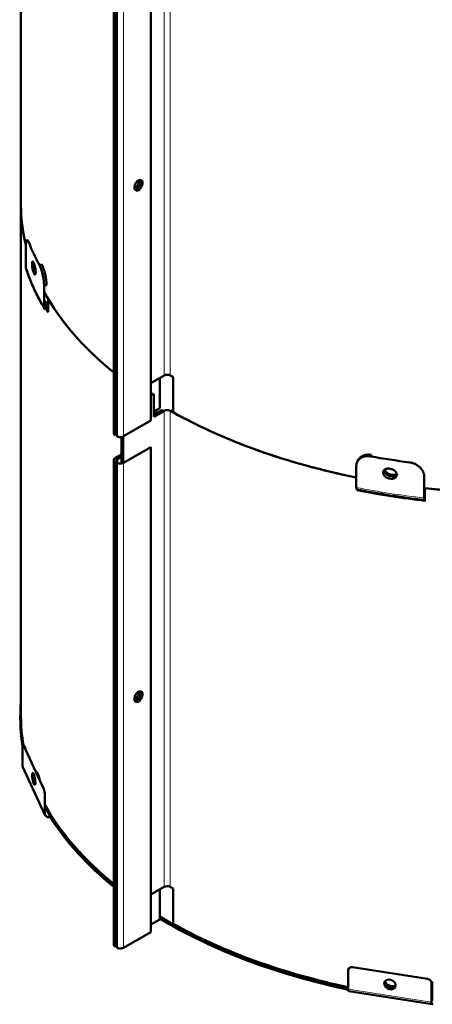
# Model space of a CAD drawing. Header units: millimetres. Extents: x 5 to 414, y 5 to 290.
# Tile 48 of 83: x 320 to 339, y 114 to 160. Entities that reach past the tile are written whole.
import ezdxf

# ---------------------------------------------------------------- set-up
doc = ezdxf.new("R2010")
doc.units = ezdxf.units.MM
doc.layers.add('1', color=7, linetype='Continuous', true_color=0xffffff)

msp = doc.modelspace()

# ---------------------------------------------------------------- linework, layer by layer
at = {"layer": '1', "color": 18, "linetype": 'Continuous', "lineweight": 50}
for p, q in [((320.16371, 174.84834), (320.16371, 151.16994)), ((326.17173, 141.19235), (326.17173, 163.64601)), ((324.4668, 163.04996), (324.4668, 140.59631)), ((324.53124, 140.50649), (324.53124, 162.96015)), ((324.60195, 162.91932), (324.60195, 140.46567)), ((320.16371, 151.16994), (320.16371, 127.49154)), ((320.39216, 149.25412), (320.39216, 148.26008)), ((320.70713, 148.29289), (320.70713, 148.18442)), ((321.12977, 148.41796), (321.01626, 148.3954)), ((321.23422, 147.43975), (321.34768, 147.4623)), ((321.23422, 146.4457), (321.23422, 147.43975)), ((321.41916, 146.83113), (321.41916, 146.39114)), ((321.42332, 146.38416), (321.42332, 146.21177)), ((326.17172, 142.92332), (326.79459, 143.28293)), ((326.58768, 141.77543), (326.58768, 143.16369)), ((326.59361, 143.1671), (326.59361, 142.03319)), ((327.20631, 143.21037), (327.20631, 141.57738)), ((326.1717, 142.44974), (326.2283, 142.48242)), ((326.31315, 142.43342), (326.17173, 142.35178)), ((326.2283, 142.48242), (326.2283, 142.38443)), ((326.31315, 141.37198), (326.31315, 142.43342)), ((326.31313, 141.61692), (326.58768, 141.77543)), ((326.31315, 141.46996), (326.70973, 141.69893)), ((326.79459, 141.64994), (326.31315, 141.37198)), ((326.32499, 141.47681), (326.32499, 141.62376)), ((326.40991, 141.67279), (326.40991, 141.52584)), ((326.70973, 141.69893), (326.70973, 141.60076)), ((327.16033, 141.60291), (327.16033, 141.70004)), ((324.91308, 140.46567), (326.17173, 141.19235)), ((324.60197, 140.72696), (324.53124, 140.68612)), ((324.81408, 139.20793), (324.81408, 140.43259)), ((324.89893, 140.45798), (324.89893, 139.23331)), ((326.17173, 139.9676), (324.91308, 139.24092)), ((326.17173, 117.51395), (326.17173, 139.9676)), ((324.53124, 139.46138), (324.8141, 139.62469)), ((324.81408, 139.5267), (324.61609, 139.41239)), ((336.35674, 139.53856), (336.39583, 139.6041)), ((324.4668, 139.37156), (324.4668, 116.91791)), ((324.53124, 116.82809), (324.53124, 139.28175)), ((324.60195, 139.24092), (324.60195, 116.78727)), ((324.61609, 139.41239), (324.61609, 139.23311)), ((335.69146, 139.09285), (335.69146, 138.09881)), ((335.79124, 139.38542), (335.75217, 139.31991)), ((338.83404, 137.61265), (338.83404, 138.6067)), ((335.75657, 137.97632), (335.75657, 137.99822)), ((338.85964, 138.06826), (338.85964, 137.62827)), ((338.87221, 137.62686), (338.87221, 137.45447)), ((320.24068, 126.08567), (320.24068, 125.20385)), ((321.22419, 124.12979), (320.29245, 126.13743)), ((320.31139, 126.09661), (320.35659, 126.1036)), ((320.35659, 126.1036), (320.35659, 125.9992)), ((320.25363, 125.14411), (321.28891, 122.9134)), ((320.69546, 124.63306), (320.72199, 124.57589)), ((321.27596, 122.97314), (321.27596, 123.85496)), ((321.27596, 123.38226), (321.48846, 122.92437)), ((321.48846, 122.92437), (321.52377, 122.92983)), ((321.52377, 122.83185), (321.48846, 122.82639)), ((326.17172, 119.24492), (326.79459, 119.60453)), ((326.58768, 118.09703), (326.58768, 119.48529)), ((326.59361, 119.4887), (326.59361, 118.35479)), ((327.20631, 119.53197), (327.20631, 117.89898)), ((326.1717, 117.85686), (326.58768, 118.09703)), ((324.91308, 116.78727), (326.17173, 117.51395)), ((324.60197, 117.04856), (324.53124, 117.00772)), ((338.98672, 115.34429), (335.50938, 115.88223)), ((335.3162, 115.74882), (335.3162, 114.86701)), ((339.21096, 115.21803), (339.1799, 115.15111)), ((339.1799, 115.15111), (339.1799, 114.26929)), ((339.21096, 114.33621), (339.21096, 115.21803)), ((335.3395, 114.77228), (339.20321, 114.17456))]:
    msp.add_line(p, q, dxfattribs=at)
at = {"layer": '1', "color": 18, "linetype": 'Continuous', "lineweight": 13}
for p, q in [((326.79459, 143.28293), (326.79459, 165.32834)), ((327.07621, 143.28363), (327.07621, 165.32904)), ((324.91308, 140.46567), (324.91308, 162.91932)), ((326.79459, 119.60453), (326.79459, 141.64994)), ((327.07621, 119.60523), (327.07621, 141.65064)), ((324.53124, 139.28175), (324.53124, 139.46138)), ((324.91308, 116.78727), (324.91308, 139.24092)), ((320.24068, 125.20385), (321.27596, 122.97314)), ((321.36441, 123.09369), (321.48846, 122.82639)), ((335.3162, 114.86701), (339.1799, 114.26929))]:
    msp.add_line(p, q, dxfattribs=at)
at = {"layer": '1', "color": 18, "linetype": 'Continuous', "lineweight": 50}
for centre, major_axis, ratio, start_param, end_param in [((325.60604, 152.09258), (-0.1375, -0.23816), 0.57735, 3.35413056, 6.49572321), ((325.43633, 152.19056), (0.1375, 0.23816), 0.57735, 3.80670065, 5.51832868), ((325.60604, 152.09258), (-0.1375, -0.23816), 0.57735, 0.21253791, 3.35413056), ((325.43633, 152.19056), (0.1375, 0.23816), 0.57735, 5.51832868, 5.61812334), ((325.52119, 152.14157), (-0.1375, -0.23816), 0.57735, 2.37673603, 2.82794727), ((325.52119, 152.14157), (-0.1375, -0.23816), 0.57735, 0.3136914, 2.37673603), ((343.28371, 151.16994), (-23.12, 0), 0.57735, 6.28318391, 6.41787471), ((343.28371, 151.16994), (23.12, 0), 0.57735, 3.14159265, 3.27518524), ((343.28371, 152.39468), (23.32, 0), 0.57735, 3.36360053, 3.44318355), ((320.60812, 148.28431), (0.2085, 0.0702), 0.801495, 2.8780256, 3.14198074), ((343.28371, 151.16994), (-23.12, 0), 0.57735, 0.21108842, 0.23824929), ((343.28371, 151.96602), (-23.32, 0), 0.57735, 0.2596553, 0.26394347), ((343.28371, 151.51695), (23.32, 0), 0.57735, 3.40124796, 3.40553613), ((343.28371, 151.16994), (-23.12, 0), 0.57735, 0.30544945, 0.61995391), ((343.28371, 151.16994), (23.12, 0), 0.57735, 3.47265155, 3.76158692), ((343.28371, 150.55757), (-23, 0), 0.57735, 0.28849269, 0.31552756), ((343.28371, 150.6153), (23.14929, 0), 0.57735, 3.45107444, 3.47320521), ((343.28371, 150.55757), (-23.12, 0), 0.57735, 0.30549589, 0.33161256), ((321.44223, 146.48706), (-0.18895, -0.11269), 0.772013, 5.85169758, 6.63709574), ((343.28371, 150.70207), (-23.25556, 0), 0.57735, 0.32353387, 0.33161256), ((343.28371, 150.72995), (-23.12, 0), 0.57735, 0.3310589, 0.33161256), ((321.32877, 146.19297), (0.08589, 0.05122), 0.772013, 5.85169758, 6.63709574), ((326.93601, 143.20128), (0.2, 0), 0.57735, 0.7939746, 2.35619449), ((343.28371, 152.80293), (-23.12, 0), 0.57735, 0.7939746, 0.80183489), ((326.93601, 141.56829), (-0.2, 0), 0.57735, 3.93556725, 5.49778714), ((343.28371, 151.16994), (23.12, 0), 0.57735, 3.93556725, 4.37779184), ((343.28371, 151.16994), (-23, 0), 0.57735, 0.7939746, 0.79677923), ((343.28371, 151.16994), (-23.12, 0), 0.57735, 0.80183489, 1.23621514), ((343.28371, 151.16994), (-23.12, 0), 0.57735, 1.37826503, 2.29393975), ((324.6868, 140.59631), (-0.22, 0), 0.57735, 0, 0.78539816), ((324.75751, 140.55548), (-0.22, 0), 0.57735, 0.78539816, 2.35619449), ((343.28371, 152.39468), (23.32, 0), 0.57735, 4.41079808, 4.4903811), ((324.6868, 139.37156), (0.22, 0), 0.57735, 2.35619449, 3.92699082), ((324.75751, 139.33074), (0.22, 0), 0.57735, 3.92699082, 5.49778714), ((343.28371, 151.96602), (-23.32, 0), 0.57735, 1.30685286, 1.31114102), ((343.28371, 151.51695), (23.12, 0), 0.57735, 4.44842696, 4.45275222), ((343.28371, 151.51695), (-23, 0), 0.57735, 1.30682302, 1.31117085), ((343.28371, 151.51695), (23.32, 0), 0.57735, 4.44844551, 4.45273368), ((335.76309, 138.21891), (0.0429, 0.21578), 0.265825, 2.2129205, 2.99831866), ((343.28371, 150.70207), (-23.25556, 0), 0.57735, 1.23918377, 1.37881011), ((343.28371, 150.6153), (23.14929, 0), 0.57735, 4.38077642, 4.52040276), ((335.72402, 137.88188), (-0.0195, -0.09808), 0.265825, 2.2129205, 2.99831866), ((343.28371, 151.16994), (23.12, 0), 0.57735, 4.5198491, 4.90492886), ((338.87602, 137.73733), (-0.02454, -0.21863), 0.155795, 5.33663689, 6.12203506), ((343.28371, 150.55757), (-23, 0), 0.57735, 1.37650146, 1.37861839), ((343.28371, 150.72995), (-23.12, 0), 0.57735, 1.37825645, 1.37881011), ((338.85312, 137.3978), (0.01115, 0.09938), 0.155795, 5.33663689, 6.12203506), ((325.60604, 128.41418), (-0.1375, -0.23816), 0.57735, 3.35413056, 6.49572321), ((325.43633, 128.51216), (0.1375, 0.23816), 0.57735, 3.80670065, 5.51832868), ((325.52119, 128.46317), (-0.1375, -0.23816), 0.57735, 0.3136914, 2.37673603), ((325.60604, 128.41418), (-0.1375, -0.23816), 0.57735, 0.21253791, 3.35413056), ((325.43633, 128.51216), (0.1375, 0.23816), 0.57735, 5.51832868, 5.61812334), ((325.52119, 128.46317), (-0.1375, -0.23816), 0.57735, 2.37673603, 2.82794727), ((343.28371, 127.49154), (-23.15, 0), 0.57735, 6.23225832, 6.38316635), ((343.28371, 127.39356), (23.15, 0), 0.57735, 3.1368751, 3.2379813), ((343.28371, 127.49154), (-23.12, 0), 0.57735, 6.28318391, 6.38301584), ((320.29245, 125.97413), (0.03058, -0.19765), 0.211325, 2.50967834, 4.08047467), ((320.45319, 125.23673), (0.19956, 0.09261), 0.788675, 2.79071324, 3.14161442), ((320.75832, 124.60289), (-0.04204, 0.27177), 0.211325, 4.34190826, 7.48350092), ((320.75832, 124.60289), (-0.04204, 0.27177), 0.211325, 1.20031561, 4.34190826), ((343.28371, 127.49154), (-23.12, 0), 0.57735, 0.21442906, 0.23791039), ((343.28371, 128.28762), (-23.12, 0), 0.57735, 0.25963676, 0.26396202), ((321.22419, 123.96649), (0.03058, -0.19765), 0.211325, 0.93888201, 2.50967834), ((343.28371, 127.49154), (-23.12, 0), 0.57735, 0.3114045, 0.61995391), ((343.28371, 127.39356), (23.15, 0), 0.57735, 3.4570346, 3.46912795), ((321.48846, 123.00602), (-0.19956, -0.09261), 0.788675, 5.9323059, 7.50310222), ((343.28371, 127.49154), (-23.15, 0), 0.57735, 0.34830031, 0.62181429), ((343.28371, 127.39356), (23.15, 0), 0.57735, 3.48989296, 3.76340694), ((326.93601, 119.52288), (0.2, 0), 0.57735, 0.7939746, 2.35619449), ((343.28371, 129.12453), (-23.12, 0), 0.57735, 0.7939746, 0.80183489), ((343.28371, 127.49154), (-23.15, 0), 0.57735, 0.76525068, 1.21943633), ((343.28371, 127.39356), (23.15, 0), 0.57735, 3.90684334, 4.36105631), ((343.28371, 127.49154), (-23.12, 0), 0.57735, 0.80183489, 1.21897936), ((324.6868, 116.91791), (-0.22, 0), 0.57735, 0, 0.78539816), ((324.75751, 116.87708), (-0.22, 0), 0.57735, 0.78539816, 2.35619449), ((335.50938, 115.71894), (0.18141, -0.08419), 0.788675, 1.92167574, 3.49247206), ((338.98672, 115.18099), (0.18141, -0.08419), 0.788675, 0.35087941, 1.92167574), ((337.24805, 115.08254), (-0.24945, 0.11577), 0.788675, 3.75390566, 6.89549831), ((337.24805, 115.08254), (-0.24945, 0.11577), 0.788675, 0.61231301, 3.75390566), ((343.28371, 127.83855), (23.12, 0), 0.57735, 4.44842696, 4.45275222), ((343.28371, 127.83855), (-23, 0), 0.57735, 1.30682302, 1.31117085), ((335.37314, 114.98969), (0.03363, 0.21741), 0.211325, 2.20271064, 3.14158049), ((339.23684, 114.39198), (0.03363, 0.21741), 0.211325, 2.20271064, 3.77350697)]:
    msp.add_ellipse(centre, major_axis=major_axis, ratio=ratio, start_param=start_param, end_param=end_param, dxfattribs=at)
at = {"layer": '1', "color": 18, "linetype": 'Continuous', "lineweight": 13}
for centre, major_axis, start_param, end_param in [((343.28371, 150.82909), (-23.32, 0), 0.19198622, 0.33161256), ((343.28371, 150.82909), (-23.32, 0), 1.23918377, 1.37881011), ((343.28371, 150.55757), (-23.12, 0), 1.23918377, 1.37881011)]:
    msp.add_ellipse(centre, major_axis=major_axis, ratio=0.57735, start_param=start_param, end_param=end_param, dxfattribs=at)
at = {"layer": '1', "color": 18, "linetype": 'Continuous', "lineweight": 50}
for points, knots in [([(320.53605, 149.43011), (320.53096, 149.44312), (320.52594, 149.4551), (320.51607, 149.47706), (320.5112, 149.48704), (320.50161, 149.505), (320.49689, 149.51299), (320.49107, 149.52171), (320.48991, 149.52338), (320.4876, 149.52661), (320.48645, 149.52816), (320.48302, 149.53261), (320.48077, 149.53529), (320.47413, 149.54249), (320.46556, 149.54986), (320.45754, 149.55286), (320.45172, 149.55345), (320.44982, 149.55337), (320.44701, 149.55282), (320.44608, 149.55257), (320.44424, 149.55193), (320.44333, 149.55153), (320.43883, 149.54922), (320.43543, 149.54626), (320.42899, 149.53818), (320.42595, 149.53307), (320.42023, 149.5207), (320.41755, 149.51345), (320.41442, 149.503), (320.4138, 149.50084), (320.4126, 149.49638), (320.412, 149.49409), (320.41027, 149.48703), (320.40917, 149.48208), (320.40602, 149.46653), (320.40224, 149.44392), (320.39927, 149.41761), (320.39735, 149.39647), (320.39676, 149.38919), (320.39568, 149.37415), (320.39519, 149.36637), (320.39389, 149.34252), (320.3926, 149.30923), (320.39216, 149.27299), (320.39216, 149.25412)], [0, 0, 0, 0, 0.0625, 0.0625, 0.125, 0.125, 0.1875, 0.1875, 0.203125, 0.203125, 0.21875, 0.21875, 0.25, 0.25, 0.3125, 0.375, 0.375, 0.40625, 0.40625, 0.421875, 0.421875, 0.4375, 0.4375, 0.5, 0.5, 0.5625, 0.5625, 0.625, 0.625, 0.640625, 0.640625, 0.65625, 0.65625, 0.6875, 0.6875, 0.75, 0.8125, 0.8125, 0.84375, 0.84375, 0.875, 0.875, 0.9375, 1, 1, 1, 1]), ([(320.39962, 148.21411), (320.43805, 148.09999), (320.55587, 147.77236), (320.78494, 147.23532), (321.04159, 146.73773), (321.20665, 146.45256), (321.25328, 146.37437)], [0, 0, 0, 0, 0.18260236, 0.5259593, 0.86961917, 1, 1, 1, 1]), ([(320.74543, 148.06015), (320.7431, 148.06522), (320.74079, 148.07061), (320.73622, 148.08203), (320.7317, 148.09406), (320.72728, 148.10735), (320.72454, 148.11605), (320.724, 148.11781), (320.72291, 148.12137), (320.72237, 148.12317), (320.72074, 148.12862), (320.71968, 148.13231), (320.71653, 148.14351), (320.71244, 148.15884), (320.70859, 148.17495), (320.70578, 148.18733), (320.7044, 148.19359), (320.70305, 148.19996), (320.70215, 148.20423), (320.70171, 148.20639), (320.69953, 148.21715), (320.6962, 148.23449), (320.69172, 148.26083), (320.68907, 148.27861), (320.68752, 148.2898), (320.68721, 148.29204), (320.68661, 148.29653), (320.68632, 148.29877), (320.68545, 148.30548), (320.6849, 148.30993), (320.68333, 148.32321), (320.68144, 148.34074), (320.67996, 148.3579), (320.67899, 148.37064), (320.67869, 148.37486), (320.67815, 148.38326), (320.67791, 148.38745), (320.67726, 148.3998), (320.67661, 148.4158), (320.67628, 148.43845), (320.6765, 148.45265), (320.67677, 148.46123), (320.67683, 148.46294), (320.67696, 148.4663), (320.67719, 148.47129), (320.67747, 148.47608), (320.67812, 148.48541), (320.67918, 148.49717), (320.68067, 148.50759), (320.68194, 148.5149), (320.68239, 148.51725), (320.6831, 148.52064), (320.68335, 148.52175), (320.68385, 148.52392), (320.68513, 148.52921), (320.6877, 148.53755), (320.69166, 148.54623), (320.69466, 148.55039), (320.69665, 148.55246), (320.69706, 148.55285), (320.69787, 148.55357), (320.69911, 148.55456), (320.70038, 148.5553), (320.70298, 148.55647), (320.70657, 148.55714), (320.71043, 148.5561), (320.71343, 148.55465), (320.71445, 148.55406), (320.71651, 148.55265), (320.71756, 148.55184), (320.72071, 148.54909), (320.72498, 148.54459), (320.7294, 148.53846), (320.73276, 148.53324), (320.73389, 148.5314), (320.73616, 148.5275), (320.73731, 148.52545), (320.74078, 148.51898), (320.7431, 148.51429), (320.74543, 148.50922)], [0, 0, 0, 0, 0.03125, 0.03125, 0.0625, 0.09375, 0.09375, 0.1015625, 0.1015625, 0.109375, 0.109375, 0.125, 0.125, 0.15625, 0.1875, 0.1875, 0.203125, 0.2109375, 0.2109375, 0.21875, 0.21875, 0.25, 0.28125, 0.3125, 0.3125, 0.3203125, 0.3203125, 0.328125, 0.328125, 0.34375, 0.34375, 0.375, 0.40625, 0.40625, 0.421875, 0.421875, 0.4375, 0.4375, 0.46875, 0.5, 0.53125, 0.53125, 0.5390625, 0.5390625, 0.546875, 0.5625, 0.5625, 0.59375, 0.625, 0.625, 0.640625, 0.640625, 0.6484375, 0.6484375, 0.65625, 0.6875, 0.71875, 0.75, 0.75, 0.7578125, 0.7578125, 0.765625, 0.78125, 0.78125, 0.8125, 0.84375, 0.84375, 0.859375, 0.859375, 0.875, 0.875, 0.90625, 0.9375, 0.9375, 0.953125, 0.953125, 0.96875, 0.96875, 1, 1, 1, 1]), ([(320.77131, 148.45346), (320.77368, 148.44839), (320.77604, 148.44301), (320.78072, 148.43161), (320.78537, 148.41959), (320.78996, 148.40634), (320.79282, 148.39765), (320.79339, 148.3959), (320.79452, 148.39234), (320.79509, 148.39054), (320.79679, 148.38511), (320.79791, 148.38143), (320.80122, 148.37025), (320.80553, 148.35495), (320.80963, 148.33888), (320.81263, 148.32654), (320.8141, 148.32029), (320.81555, 148.31393), (320.81651, 148.30967), (320.81698, 148.30752), (320.81933, 148.29678), (320.82291, 148.27948), (320.82777, 148.2532), (320.83067, 148.23546), (320.83237, 148.2243), (320.8327, 148.22206), (320.83336, 148.21758), (320.83368, 148.21534), (320.83463, 148.20864), (320.83523, 148.2042), (320.83695, 148.19094), (320.83903, 148.17345), (320.84068, 148.1563), (320.84174, 148.14358), (320.84207, 148.13937), (320.84267, 148.13098), (320.84294, 148.1268), (320.84366, 148.11446), (320.84438, 148.09846), (320.84474, 148.07582), (320.84451, 148.06162), (320.84421, 148.05303), (320.84414, 148.05132), (320.84399, 148.04796), (320.84374, 148.04297), (320.84343, 148.03817), (320.84271, 148.02883), (320.84153, 148.01705), (320.83989, 148.00661), (320.83849, 147.99928), (320.838, 147.99692), (320.83721, 147.99352), (320.83694, 147.9924), (320.83639, 147.99023), (320.83498, 147.98492), (320.83216, 147.97654), (320.82784, 147.9678), (320.82459, 147.9636), (320.82243, 147.96151), (320.822, 147.96111), (320.82112, 147.96039), (320.81978, 147.95938), (320.81841, 147.95862), (320.81562, 147.95743), (320.81177, 147.95671), (320.80767, 147.95772), (320.80449, 147.95914), (320.80342, 147.95972), (320.80123, 147.96112), (320.80014, 147.96192), (320.79682, 147.96464), (320.79235, 147.96911), (320.78777, 147.97522), (320.78429, 147.98042), (320.78313, 147.98225), (320.78078, 147.98614), (320.7796, 147.98819), (320.77605, 147.99464), (320.77368, 147.99932), (320.77131, 148.00438)], [0, 0, 0, 0, 0.03125, 0.03125, 0.0625, 0.09375, 0.09375, 0.1015625, 0.1015625, 0.109375, 0.109375, 0.125, 0.125, 0.15625, 0.1875, 0.1875, 0.203125, 0.2109375, 0.2109375, 0.21875, 0.21875, 0.25, 0.28125, 0.3125, 0.3125, 0.3203125, 0.3203125, 0.328125, 0.328125, 0.34375, 0.34375, 0.375, 0.40625, 0.40625, 0.421875, 0.421875, 0.4375, 0.4375, 0.46875, 0.5, 0.53125, 0.53125, 0.5390625, 0.5390625, 0.546875, 0.5625, 0.5625, 0.59375, 0.625, 0.625, 0.640625, 0.640625, 0.6484375, 0.6484375, 0.65625, 0.6875, 0.71875, 0.75, 0.75, 0.7578125, 0.7578125, 0.765625, 0.78125, 0.78125, 0.8125, 0.84375, 0.84375, 0.859375, 0.859375, 0.875, 0.875, 0.90625, 0.9375, 0.9375, 0.953125, 0.953125, 0.96875, 0.96875, 1, 1, 1, 1]), ([(321.01626, 148.3954), (321.02312, 148.38266), (321.02996, 148.3691), (321.04359, 148.3404), (321.05038, 148.32526), (321.06391, 148.29341), (321.07065, 148.2767), (321.07904, 148.2548), (321.08072, 148.25037), (321.08407, 148.24141), (321.08574, 148.23688), (321.09074, 148.22316), (321.09404, 148.21388), (321.10383, 148.18568), (321.11659, 148.14708), (321.12879, 148.10651), (321.13772, 148.07533), (321.14066, 148.06481), (321.14501, 148.04884), (321.14645, 148.04349), (321.14931, 148.03271), (321.15073, 148.02729), (321.15776, 148.00015), (321.16313, 147.97828), (321.17337, 147.93426), (321.17825, 147.91211), (321.18749, 147.8675), (321.19186, 147.84505), (321.19699, 147.81679), (321.198, 147.81113), (321.19999, 147.79979), (321.20096, 147.79412), (321.20382, 147.77716), (321.20564, 147.7659), (321.21087, 147.73232), (321.21717, 147.68797), (321.22217, 147.6445), (321.22542, 147.61222), (321.22642, 147.60152), (321.22824, 147.58022), (321.22907, 147.56961), (321.23127, 147.53822), (321.23347, 147.4974), (321.23422, 147.45862), (321.23422, 147.43975)], [0, 0, 0, 0, 0.0625, 0.0625, 0.125, 0.125, 0.1875, 0.1875, 0.203125, 0.203125, 0.21875, 0.21875, 0.25, 0.25, 0.3125, 0.375, 0.375, 0.40625, 0.40625, 0.421875, 0.421875, 0.4375, 0.4375, 0.5, 0.5, 0.5625, 0.5625, 0.625, 0.625, 0.640625, 0.640625, 0.65625, 0.65625, 0.6875, 0.6875, 0.75, 0.8125, 0.8125, 0.84375, 0.84375, 0.875, 0.875, 0.9375, 1, 1, 1, 1]), ([(321.34768, 147.4623), (321.34768, 147.48117), (321.34694, 147.51996), (321.34473, 147.56078), (321.34253, 147.59217), (321.3417, 147.60278), (321.33988, 147.62407), (321.33888, 147.63478), (321.33563, 147.66706), (321.33064, 147.71053), (321.32433, 147.75487), (321.31911, 147.78846), (321.31728, 147.79971), (321.31442, 147.81667), (321.31345, 147.82235), (321.31146, 147.83369), (321.31045, 147.83935), (321.30532, 147.8676), (321.30095, 147.89005), (321.29171, 147.93466), (321.28684, 147.95682), (321.2766, 148.00084), (321.27123, 148.02271), (321.2642, 148.04985), (321.26278, 148.05527), (321.25992, 148.06605), (321.25848, 148.0714), (321.25413, 148.08737), (321.25119, 148.09788), (321.24227, 148.12906), (321.23007, 148.16964), (321.21731, 148.20824), (321.20752, 148.23644), (321.20422, 148.24572), (321.19923, 148.25944), (321.19755, 148.26397), (321.1942, 148.27293), (321.19253, 148.27736), (321.18414, 148.29926), (321.17741, 148.31597), (321.16388, 148.34782), (321.15709, 148.36296), (321.14347, 148.39166), (321.13663, 148.40522), (321.12977, 148.41796)], [0, 0, 0, 0, 0.0625, 0.125, 0.125, 0.15625, 0.15625, 0.1875, 0.1875, 0.25, 0.3125, 0.3125, 0.34375, 0.34375, 0.359375, 0.359375, 0.375, 0.375, 0.4375, 0.4375, 0.5, 0.5, 0.5625, 0.5625, 0.578125, 0.578125, 0.59375, 0.59375, 0.625, 0.625, 0.6875, 0.75, 0.75, 0.78125, 0.78125, 0.796875, 0.796875, 0.8125, 0.8125, 0.875, 0.875, 0.9375, 0.9375, 1, 1, 1, 1]), ([(336.35674, 139.53856), (336.33468, 139.54253), (336.3128, 139.54554), (336.26944, 139.54975), (336.24794, 139.55094), (336.20533, 139.55151), (336.18421, 139.55088), (336.15804, 139.54894), (336.15282, 139.54849), (336.14241, 139.54748), (336.1372, 139.54691), (336.12168, 139.54504), (336.11147, 139.54356), (336.08124, 139.53847), (336.04199, 139.5299), (336.00481, 139.51783), (335.97771, 139.50745), (335.96881, 139.50377), (335.95566, 139.49791), (335.95131, 139.4959), (335.94268, 139.49176), (335.93839, 139.48963), (335.91723, 139.47877), (335.90112, 139.4693), (335.8705, 139.44887), (335.85598, 139.43791), (335.82853, 139.41449), (335.8156, 139.40202), (335.80045, 139.38548), (335.79747, 139.38213), (335.79161, 139.37531), (335.78874, 139.37186), (335.78031, 139.36141), (335.77495, 139.35431), (335.75961, 139.3326), (335.74112, 139.30257), (335.72653, 139.2704), (335.71706, 139.24547), (335.71415, 139.23702), (335.70884, 139.21984), (335.70643, 139.2111), (335.70002, 139.18468), (335.69362, 139.14883), (335.69146, 139.11173), (335.69146, 139.09285)], [0, 0, 0, 0, 0.0625, 0.0625, 0.125, 0.125, 0.1875, 0.1875, 0.203125, 0.203125, 0.21875, 0.21875, 0.25, 0.25, 0.3125, 0.375, 0.375, 0.40625, 0.40625, 0.421875, 0.421875, 0.4375, 0.4375, 0.5, 0.5, 0.5625, 0.5625, 0.625, 0.625, 0.640625, 0.640625, 0.65625, 0.65625, 0.6875, 0.6875, 0.75, 0.8125, 0.8125, 0.84375, 0.84375, 0.875, 0.875, 0.9375, 1, 1, 1, 1]), ([(336.39583, 139.6041), (336.37376, 139.60806), (336.35189, 139.61108), (336.30852, 139.61528), (336.28702, 139.61647), (336.24441, 139.61703), (336.22328, 139.61641), (336.19712, 139.61446), (336.1919, 139.61401), (336.18148, 139.613), (336.17628, 139.61243), (336.16076, 139.61056), (336.15055, 139.60908), (336.12031, 139.60399), (336.08106, 139.59542), (336.04388, 139.58335), (336.01679, 139.57296), (336.00789, 139.56928), (335.99473, 139.56342), (335.99038, 139.56141), (335.98175, 139.55727), (335.97746, 139.55515), (335.9563, 139.54428), (335.94019, 139.53481), (335.90957, 139.51438), (335.89505, 139.50342), (335.8676, 139.48), (335.85467, 139.46753), (335.83952, 139.45099), (335.83654, 139.44763), (335.83068, 139.44082), (335.82781, 139.43737), (335.81938, 139.42692), (335.81402, 139.41982), (335.8027, 139.4038), (335.79686, 139.39482), (335.79138, 139.38565)], [0, 0, 0, 0, 0.08615862, 0.08615862, 0.17231724, 0.17231724, 0.25847585, 0.25847585, 0.28001551, 0.28001551, 0.30155516, 0.30155516, 0.34463447, 0.34463447, 0.43079309, 0.51695171, 0.51695171, 0.56003102, 0.56003102, 0.58157067, 0.58157067, 0.60311033, 0.60311033, 0.68926894, 0.68926894, 0.77542756, 0.77542756, 0.86158618, 0.86158618, 0.88312583, 0.88312583, 0.90466549, 0.90466549, 0.9477448, 0.9477448, 1, 1, 1, 1]), ([(338.83404, 138.6067), (338.83404, 138.62557), (338.8318, 138.66335), (338.82516, 138.70122), (338.81851, 138.72966), (338.81601, 138.73916), (338.81049, 138.75801), (338.80747, 138.76738), (338.79765, 138.7953), (338.78251, 138.83206), (338.76335, 138.86792), (338.74745, 138.89446), (338.7419, 138.90326), (338.73317, 138.91636), (338.73019, 138.92071), (338.72413, 138.92937), (338.72104, 138.93366), (338.70536, 138.95498), (338.69197, 138.97151), (338.66358, 139.00357), (338.64857, 139.0191), (338.61693, 139.04916), (338.6003, 139.06369), (338.57846, 139.08121), (338.57403, 139.08469), (338.56512, 139.09154), (338.56064, 139.09492), (338.54707, 139.10491), (338.53789, 139.11139), (338.50996, 139.13028), (338.47167, 139.15403), (338.43129, 139.17492), (338.40021, 139.18949), (338.38972, 139.19417), (338.37378, 139.20091), (338.36844, 139.20311), (338.35774, 139.20739), (338.35238, 139.20947), (338.32553, 139.21962), (338.30387, 139.22686), (338.2602, 139.23965), (338.23819, 139.24519), (338.19382, 139.25455), (338.17145, 139.25838), (338.14891, 139.26131)], [0, 0, 0, 0, 0.0625, 0.125, 0.125, 0.15625, 0.15625, 0.1875, 0.1875, 0.25, 0.3125, 0.3125, 0.34375, 0.34375, 0.359375, 0.359375, 0.375, 0.375, 0.4375, 0.4375, 0.5, 0.5, 0.5625, 0.5625, 0.578125, 0.578125, 0.59375, 0.59375, 0.625, 0.625, 0.6875, 0.75, 0.75, 0.78125, 0.78125, 0.796875, 0.796875, 0.8125, 0.8125, 0.875, 0.875, 0.9375, 0.9375, 1, 1, 1, 1]), ([(337.19977, 138.51941), (337.191, 138.52078), (337.18231, 138.5225), (337.16506, 138.52665), (337.14797, 138.53148), (337.13116, 138.53769), (337.12074, 138.54201), (337.11867, 138.54289), (337.11452, 138.54471), (337.11245, 138.54564), (337.10627, 138.54849), (337.1022, 138.55046), (337.09016, 138.5566), (337.07453, 138.56536), (337.05971, 138.57524), (337.04891, 138.58308), (337.04359, 138.58711), (337.03838, 138.5913), (337.03494, 138.59412), (337.03323, 138.59556), (337.02479, 138.60278), (337.01194, 138.61473), (336.99456, 138.63379), (336.98424, 138.64724), (336.97819, 138.65589), (336.977, 138.65763), (336.97466, 138.66114), (336.97351, 138.66291), (336.97015, 138.66821), (336.96801, 138.67176), (336.96188, 138.68248), (336.9545, 138.69692), (336.94868, 138.71164), (336.9449, 138.7228), (336.94374, 138.72653), (336.94162, 138.73405), (336.94066, 138.73783), (336.93811, 138.74911), (336.93557, 138.76406), (336.93429, 138.78617), (336.93512, 138.80072), (336.93618, 138.80974), (336.93642, 138.81155), (336.93695, 138.81514), (336.93783, 138.82049), (336.93894, 138.82574), (336.94147, 138.83613), (336.94566, 138.84964), (336.95146, 138.86249), (336.95642, 138.87188), (336.95818, 138.87496), (336.96098, 138.87953), (336.96194, 138.88104), (336.9639, 138.88403), (336.96891, 138.89141), (336.97891, 138.90395), (336.99431, 138.91908), (337.00594, 138.92812), (337.01366, 138.93343), (337.01523, 138.93447), (337.01839, 138.93651), (337.02317, 138.93951), (337.02809, 138.94232), (337.03812, 138.94769), (337.05198, 138.95419), (337.06681, 138.95937), (337.0783, 138.96275), (337.0822, 138.9638), (337.09011, 138.96571), (337.09409, 138.96658), (337.10614, 138.9689), (337.12244, 138.97126), (337.1392, 138.97218), (337.15194, 138.97233), (337.15622, 138.97229), (337.16483, 138.97203), (337.16917, 138.9718), (337.18225, 138.97085), (337.191, 138.96985), (337.19977, 138.96848)], [0, 0, 0, 0, 0.03125, 0.03125, 0.0625, 0.09375, 0.09375, 0.1015625, 0.1015625, 0.109375, 0.109375, 0.125, 0.125, 0.15625, 0.1875, 0.1875, 0.203125, 0.2109375, 0.2109375, 0.21875, 0.21875, 0.25, 0.28125, 0.3125, 0.3125, 0.3203125, 0.3203125, 0.328125, 0.328125, 0.34375, 0.34375, 0.375, 0.40625, 0.40625, 0.421875, 0.421875, 0.4375, 0.4375, 0.46875, 0.5, 0.53125, 0.53125, 0.5390625, 0.5390625, 0.546875, 0.5625, 0.5625, 0.59375, 0.625, 0.625, 0.640625, 0.640625, 0.6484375, 0.6484375, 0.65625, 0.6875, 0.71875, 0.75, 0.75, 0.7578125, 0.7578125, 0.765625, 0.78125, 0.78125, 0.8125, 0.84375, 0.84375, 0.859375, 0.859375, 0.875, 0.875, 0.90625, 0.9375, 0.9375, 0.953125, 0.953125, 0.96875, 0.96875, 1, 1, 1, 1]), ([(337.25153, 138.63095), (337.24276, 138.63231), (337.23402, 138.63405), (337.22094, 138.6372), (337.2166, 138.63834), (337.20798, 138.64078), (337.20371, 138.64209), (337.19096, 138.64625), (337.17421, 138.65247), (337.15791, 138.65999), (337.14586, 138.66614), (337.14187, 138.66827), (337.13396, 138.6727), (337.13007, 138.67499), (337.11857, 138.68204), (337.10375, 138.69196), (337.08989, 138.70291), (337.07986, 138.7115), (337.07494, 138.71589), (337.07015, 138.72043), (337.067, 138.72349), (337.06543, 138.72504), (337.05771, 138.73284), (337.04607, 138.74563), (337.03068, 138.76576), (337.02067, 138.78154), (337.01566, 138.79055), (337.0137, 138.79418), (337.01274, 138.796), (337.00995, 138.80147), (337.00819, 138.80513), (337.00323, 138.81614), (336.99743, 138.83088), (336.99324, 138.84576), (336.99071, 138.85697), (336.9896, 138.86259), (336.98872, 138.86823), (336.98819, 138.87199), (336.98795, 138.87387), (336.98689, 138.88324), (336.98623, 138.89504), (336.98663, 138.90662), (336.98693, 138.91089)], [0, 0, 0, 0, 0.06026819, 0.06026819, 0.09040229, 0.09040229, 0.12053639, 0.12053639, 0.18080458, 0.24107277, 0.24107277, 0.27120687, 0.27120687, 0.30134097, 0.30134097, 0.36160916, 0.42187735, 0.42187735, 0.45201145, 0.4670785, 0.4670785, 0.48214555, 0.48214555, 0.54241374, 0.60268193, 0.66295013, 0.67801718, 0.67801718, 0.69308422, 0.69308422, 0.72321832, 0.72321832, 0.78348651, 0.84375471, 0.84375471, 0.87388881, 0.88895585, 0.88895585, 0.9040229, 0.9040229, 0.9642911, 1, 1, 1, 1]), ([(337.01947, 138.93738), (337.02027, 138.93164), (337.02132, 138.92587), (337.02349, 138.9163), (337.02445, 138.91252), (337.02657, 138.90501), (337.02773, 138.90127), (337.03151, 138.89012), (337.03733, 138.87539), (337.04471, 138.86095), (337.05084, 138.85023), (337.05298, 138.84668), (337.05634, 138.84138), (337.05749, 138.83961), (337.05982, 138.8361), (337.06101, 138.83436), (337.06706, 138.82571), (337.07739, 138.81226), (337.09476, 138.7932), (337.10761, 138.78125), (337.11605, 138.77402), (337.11776, 138.77259), (337.12121, 138.76976), (337.12641, 138.76557), (337.13173, 138.76155), (337.14254, 138.75371), (337.15735, 138.74382), (337.17299, 138.73506), (337.18503, 138.72892), (337.18909, 138.72695), (337.19527, 138.7241), (337.19734, 138.72317), (337.20149, 138.72135), (337.20357, 138.72047), (337.21398, 138.71615), (337.23079, 138.70994), (337.24789, 138.70511), (337.26513, 138.70096), (337.27382, 138.69924), (337.28259, 138.69787)], [0, 0, 0, 0, 0.05222895, 0.05222895, 0.08607792, 0.08607792, 0.11992689, 0.11992689, 0.18762482, 0.25532275, 0.25532275, 0.28917172, 0.28917172, 0.3060962, 0.3060962, 0.32302068, 0.32302068, 0.39071861, 0.45841655, 0.52611448, 0.52611448, 0.54303896, 0.54303896, 0.55996344, 0.59381241, 0.59381241, 0.66151034, 0.72920827, 0.72920827, 0.76305724, 0.76305724, 0.77998172, 0.77998172, 0.7969062, 0.7969062, 0.86460414, 0.93230207, 0.93230207, 1, 1, 1, 1]), ([(337.29636, 138.95354), (337.30514, 138.95219), (337.31385, 138.9505), (337.33112, 138.94642), (337.34825, 138.94166), (337.3651, 138.93555), (337.37555, 138.9313), (337.37763, 138.93043), (337.38179, 138.92864), (337.38387, 138.92773), (337.39007, 138.92492), (337.39415, 138.92297), (337.40623, 138.91693), (337.42193, 138.9083), (337.43681, 138.89856), (337.44766, 138.89083), (337.45301, 138.88686), (337.45824, 138.88273), (337.46171, 138.87993), (337.46342, 138.87852), (337.47191, 138.87139), (337.48483, 138.85959), (337.50231, 138.84075), (337.5127, 138.82744), (337.51878, 138.81887), (337.51998, 138.81715), (337.52233, 138.81367), (337.52349, 138.81192), (337.52687, 138.80667), (337.52903, 138.80315), (337.5352, 138.79252), (337.54263, 138.77819), (337.54849, 138.76355), (337.5523, 138.75246), (337.55347, 138.74874), (337.5556, 138.74126), (337.55657, 138.73749), (337.55914, 138.72625), (337.5617, 138.71135), (337.56299, 138.68925), (337.56215, 138.6747), (337.56108, 138.66565), (337.56084, 138.66384), (337.5603, 138.66025), (337.55942, 138.65488), (337.5583, 138.64961), (337.55575, 138.63918), (337.55153, 138.6256), (337.54569, 138.61266), (337.54069, 138.6032), (337.53892, 138.60009), (337.53611, 138.59548), (337.53514, 138.59396), (337.53317, 138.59094), (337.52812, 138.58348), (337.51805, 138.57081), (337.50256, 138.55546), (337.49085, 138.54628), (337.48309, 138.54088), (337.48152, 138.53981), (337.47834, 138.53773), (337.47353, 138.53468), (337.46859, 138.53181), (337.45851, 138.52633), (337.44458, 138.51969), (337.42968, 138.51436), (337.41814, 138.51088), (337.41423, 138.5098), (337.40629, 138.50782), (337.40229, 138.50692), (337.3902, 138.50451), (337.37385, 138.50204), (337.35704, 138.50101), (337.34427, 138.5008), (337.33998, 138.50082), (337.33135, 138.50104), (337.327, 138.50125), (337.3139, 138.50215), (337.30514, 138.50312), (337.29636, 138.50447)], [0, 0, 0, 0, 0.03125, 0.03125, 0.0625, 0.09375, 0.09375, 0.1015625, 0.1015625, 0.109375, 0.109375, 0.125, 0.125, 0.15625, 0.1875, 0.1875, 0.203125, 0.2109375, 0.2109375, 0.21875, 0.21875, 0.25, 0.28125, 0.3125, 0.3125, 0.3203125, 0.3203125, 0.328125, 0.328125, 0.34375, 0.34375, 0.375, 0.40625, 0.40625, 0.421875, 0.421875, 0.4375, 0.4375, 0.46875, 0.5, 0.53125, 0.53125, 0.5390625, 0.5390625, 0.546875, 0.5625, 0.5625, 0.59375, 0.625, 0.625, 0.640625, 0.640625, 0.6484375, 0.6484375, 0.65625, 0.6875, 0.71875, 0.75, 0.75, 0.7578125, 0.7578125, 0.765625, 0.78125, 0.78125, 0.8125, 0.84375, 0.84375, 0.859375, 0.859375, 0.875, 0.875, 0.90625, 0.9375, 0.9375, 0.953125, 0.953125, 0.96875, 0.96875, 1, 1, 1, 1]), ([(337.56212, 138.67487), (337.55942, 138.67219), (337.55128, 138.6646), (337.53659, 138.65312), (337.52367, 138.64515), (337.51519, 138.64055), (337.51347, 138.63964), (337.51001, 138.63788), (337.50478, 138.63531), (337.49943, 138.63293), (337.48858, 138.62844), (337.4737, 138.62315), (337.458, 138.61924), (337.44591, 138.61684), (337.44183, 138.61612), (337.43564, 138.61519), (337.43356, 138.6149), (337.4294, 138.61437), (337.42731, 138.61413), (337.41687, 138.61303), (337.40001, 138.61203), (337.38288, 138.6125), (337.36561, 138.61369), (337.3569, 138.61466), (337.34812, 138.616)], [0, 0, 0, 0, 0.05477078, 0.15979625, 0.26482172, 0.26482172, 0.29107809, 0.29107809, 0.31733445, 0.36984719, 0.36984719, 0.47487266, 0.57989813, 0.57989813, 0.63241086, 0.63241086, 0.65866723, 0.65866723, 0.68492359, 0.68492359, 0.78994906, 0.89497453, 0.89497453, 1, 1, 1, 1]), ([(337.37918, 138.68292), (337.38796, 138.68158), (337.39672, 138.68061), (337.40982, 138.6797), (337.41417, 138.6795), (337.4228, 138.67927), (337.42709, 138.67925), (337.43986, 138.67947), (337.45667, 138.68049), (337.47302, 138.68297), (337.48511, 138.68538), (337.48911, 138.68628), (337.49706, 138.68826), (337.50097, 138.68934), (337.51251, 138.69283), (337.5274, 138.69815), (337.54133, 138.7048), (337.55141, 138.71028), (337.55493, 138.71232), (337.55838, 138.71445), (337.5586, 138.71459)], [0, 0, 0, 0, 0.13274043, 0.13274043, 0.19911064, 0.19911064, 0.26548085, 0.26548085, 0.39822128, 0.5309617, 0.5309617, 0.59733192, 0.59733192, 0.66370213, 0.66370213, 0.79644256, 0.92918298, 0.92918298, 0.9955532, 1, 1, 1, 1]), ([(320.8776, 124.87761), (320.87812, 124.87964), (320.87866, 124.88158), (320.87952, 124.88436), (320.87981, 124.88527), (320.88041, 124.88704), (320.88071, 124.8879), (320.88227, 124.89205), (320.88492, 124.89783), (320.8894, 124.90399), (320.89272, 124.90641), (320.89491, 124.90738), (320.89535, 124.90755), (320.89624, 124.90783), (320.89759, 124.90816), (320.89897, 124.90825), (320.90178, 124.90809), (320.90563, 124.90701), (320.90972, 124.90422), (320.91287, 124.90147), (320.91393, 124.90044), (320.91555, 124.89874), (320.9161, 124.89814), (320.91719, 124.8969), (320.91773, 124.89625), (320.92047, 124.89289), (320.92489, 124.88671), (320.92941, 124.87897), (320.93398, 124.87044), (320.93628, 124.86578), (320.93862, 124.86071)], [0, 0, 0, 0, 0.0449336, 0.0449336, 0.06767328, 0.06767328, 0.09041295, 0.09041295, 0.18137166, 0.27233036, 0.36328907, 0.36328907, 0.38602874, 0.38602874, 0.40876842, 0.45424777, 0.45424777, 0.54520648, 0.63616518, 0.63616518, 0.68164453, 0.68164453, 0.70438421, 0.70438421, 0.72712389, 0.72712389, 0.81808259, 0.9090413, 0.9090413, 1, 1, 1, 1]), ([(320.9645, 124.80494), (320.96687, 124.79988), (320.96924, 124.79446), (320.97279, 124.78581), (320.97397, 124.78285), (320.97631, 124.77679), (320.97748, 124.77369), (320.98095, 124.76417), (320.98554, 124.75092), (320.99001, 124.73657), (320.99333, 124.72539), (320.99442, 124.72159), (320.99661, 124.71384), (320.99768, 124.70993), (321.00086, 124.69808), (321.00496, 124.68196), (321.00881, 124.66524), (321.01161, 124.65247), (321.01298, 124.64603), (321.01431, 124.6395), (321.01519, 124.63513), (321.01563, 124.63293), (321.01779, 124.62192), (321.02104, 124.60428), (321.02536, 124.57776), (321.02788, 124.55993), (321.02905, 124.55095), (321.02906, 124.55084)], [0, 0, 0, 0, 0.0908059, 0.0908059, 0.13620885, 0.13620885, 0.1816118, 0.1816118, 0.27241771, 0.36322361, 0.36322361, 0.40862656, 0.40862656, 0.45402951, 0.45402951, 0.54483541, 0.63564132, 0.63564132, 0.68104427, 0.70374574, 0.70374574, 0.72644722, 0.72644722, 0.81725312, 0.90805902, 0.99886493, 1, 1, 1, 1]), ([(337.25153, 114.95255), (337.24276, 114.95391), (337.23402, 114.95565), (337.22094, 114.9588), (337.2166, 114.95994), (337.20798, 114.96238), (337.20371, 114.96368), (337.19096, 114.96785), (337.17421, 114.97406), (337.15791, 114.98159), (337.14586, 114.98774), (337.14187, 114.98987), (337.13396, 114.9943), (337.13007, 114.99659), (337.11857, 115.00364), (337.10375, 115.01356), (337.08989, 115.0245), (337.07986, 115.0331), (337.07494, 115.03749), (337.07015, 115.04203), (337.067, 115.04509), (337.06543, 115.04664), (337.05771, 115.05444), (337.04607, 115.06723), (337.03068, 115.08735), (337.02067, 115.10314), (337.01566, 115.11215), (337.0137, 115.11577), (337.01274, 115.1176), (337.00995, 115.12307), (337.00819, 115.12673), (337.00323, 115.13773), (336.99743, 115.15248), (336.99324, 115.16735), (336.99154, 115.17488), (336.99153, 115.17493), (336.99152, 115.17498)], [0, 0, 0, 0, 0.07139542, 0.07139542, 0.10709314, 0.10709314, 0.14279085, 0.14279085, 0.21418627, 0.28558169, 0.28558169, 0.32127941, 0.32127941, 0.35697712, 0.35697712, 0.42837254, 0.49976796, 0.49976796, 0.53546568, 0.55331453, 0.55331453, 0.57116339, 0.57116339, 0.64255881, 0.71395424, 0.78534966, 0.80319851, 0.80319851, 0.82104737, 0.82104737, 0.85674508, 0.85674508, 0.92814051, 0.99953593, 0.99953593, 1, 1, 1, 1]), ([(337.02396, 115.23613), (337.02445, 115.23421), (337.02497, 115.23228), (337.02657, 115.22661), (337.02773, 115.22287), (337.03151, 115.21171), (337.03733, 115.19699), (337.04471, 115.18255), (337.05084, 115.17183), (337.05298, 115.16828), (337.05634, 115.16298), (337.05749, 115.16121), (337.05982, 115.1577), (337.06101, 115.15596), (337.06706, 115.14731), (337.07739, 115.13385), (337.09476, 115.1148), (337.10761, 115.10285), (337.11605, 115.09562), (337.11776, 115.09419), (337.12121, 115.09136), (337.12641, 115.08717), (337.13173, 115.08314), (337.14254, 115.07531), (337.15735, 115.06542), (337.17299, 115.05666), (337.18503, 115.05052), (337.18909, 115.04855), (337.19527, 115.0457), (337.19734, 115.04477), (337.20149, 115.04295), (337.20357, 115.04207), (337.21398, 115.03775), (337.23079, 115.03154), (337.24789, 115.02671), (337.26513, 115.02256), (337.27382, 115.02084), (337.28259, 115.01947)], [0, 0, 0, 0, 0.01857439, 0.01857439, 0.05492349, 0.05492349, 0.12762168, 0.20031987, 0.20031987, 0.23666897, 0.23666897, 0.25484352, 0.25484352, 0.27301807, 0.27301807, 0.34571626, 0.41841445, 0.49111265, 0.49111265, 0.50928719, 0.50928719, 0.52746174, 0.56381084, 0.56381084, 0.63650903, 0.70920723, 0.70920723, 0.74555632, 0.74555632, 0.76373087, 0.76373087, 0.78190542, 0.78190542, 0.85460361, 0.92730181, 0.92730181, 1, 1, 1, 1]), ([(337.48691, 114.94957), (337.48251, 114.94796), (337.47051, 114.94396), (337.458, 114.94084), (337.44591, 114.93844), (337.44183, 114.93772), (337.43564, 114.93679), (337.43356, 114.9365), (337.4294, 114.93597), (337.42731, 114.93572), (337.41687, 114.93463), (337.40001, 114.93363), (337.38288, 114.93409), (337.36561, 114.93529), (337.3569, 114.93626), (337.34812, 114.9376)], [0, 0, 0, 0, 0.10626508, 0.28501207, 0.28501207, 0.37438556, 0.37438556, 0.4190723, 0.4190723, 0.46375905, 0.46375905, 0.64250603, 0.82125302, 0.82125302, 1, 1, 1, 1]), ([(337.37918, 115.00452), (337.38796, 115.00318), (337.39672, 115.0022), (337.40982, 115.0013), (337.41417, 115.0011), (337.4228, 115.00087), (337.42709, 115.00085), (337.43986, 115.00107), (337.45667, 115.00209), (337.47302, 115.00457), (337.48511, 115.00698), (337.48911, 115.00788), (337.49706, 115.00986), (337.50097, 115.01094), (337.50725, 115.01284), (337.50967, 115.01361), (337.51206, 115.01441)], [0, 0, 0, 0, 0.18807598, 0.18807598, 0.28211397, 0.28211397, 0.37615197, 0.37615197, 0.56422795, 0.75230393, 0.75230393, 0.84634192, 0.84634192, 0.94037991, 0.94037991, 1, 1, 1, 1])]:
    msp.add_open_spline(points, degree=3, knots=knots, dxfattribs=at)
msp.add_open_spline([(321.26913, 123.25971), (321.30026, 123.2041), (321.33202, 123.14872), (321.36441, 123.09369)], degree=3, dxfattribs=at)

doc.saveas('drawing.dxf')
